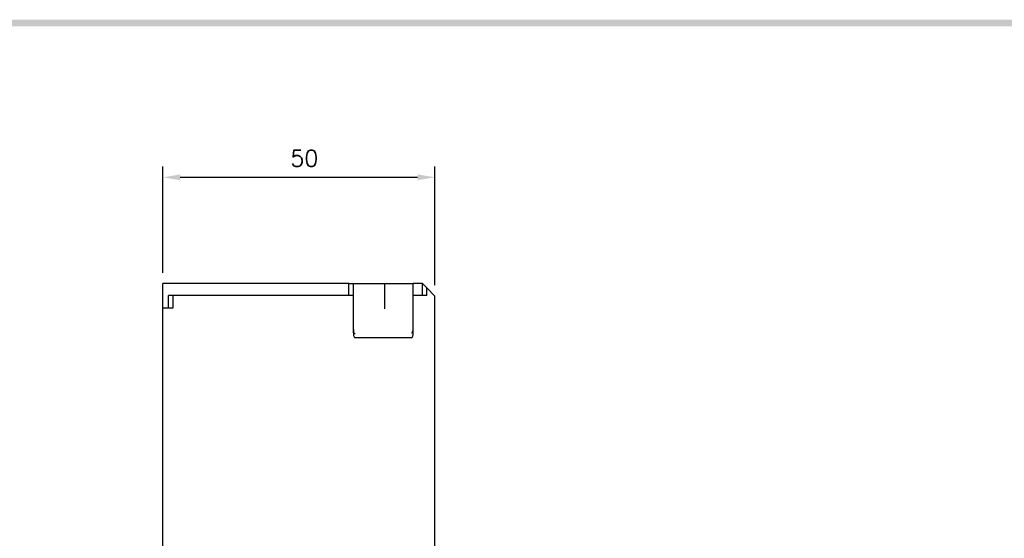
# Model space of a CAD drawing. Extents: x 2148 to 5237, y -907 to 1442.
# Tile 27 of 28: x 4794 to 4975, y 1342 to 1437. Entities that reach past the tile are written whole.
import ezdxf

# ---------------------------------------------------------------- set-up
doc = ezdxf.new("R2010")
doc.units = 0
doc.header["$LTSCALE"] = 3
doc.header["$MEASUREMENT"] = 0
doc.layers.get('Defpoints').update_dxf_attribs({"linetype": 'CONTINUOUS'})
doc.layers.add('di', color=3, linetype='CONTINUOUS')
doc.layers.add('dwg', color=7, linetype='CONTINUOUS')
doc.styles.add('KIM', font='ROMANS.shx', dxfattribs={"height": 5, "bigfont": 'GSG1.shx'})
doc.styles.get("Standard").update_dxf_attribs({"font": 'romans.shx', "height": 3, "bigfont": 'ghs.shx'})
doc.dimstyles.new('STANDARD$0', dxfattribs={"dimtxt": 5, "dimasz": 5, "dimexe": 1, "dimexo": 2, "dimgap": 2, "dimtad": 1, "dimdec": 4, "dimzin": 12, "dimdsep": 46, "dimtxsty": 'KIM', "dimcen": -1, "dimdle": 0.1, "dimadec": 0, "dimazin": 0, "dimtfac": 1, "dimtdec": 4, "dimtmove": 0, "dimatfit": 3, "dimfxl": 0, "dimtolj": 1, "dimtzin": 0, "dimarcsym": 0})

# ---------------------------------------------------------------- blocks, each defined once
blk = doc.blocks.new('*D143')
at = {"layer": 'Defpoints', "color": 0}
for p in [(4870.67, 1408.49), (4820.67, 1388.94), (4870.67, 1386.64)]:
    blk.add_point(p, dxfattribs=at)
at = {"layer": 'di'}
for p, q in [((4820.67, 1390.94), (4820.67, 1410.49)), ((4870.67, 1388.64), (4870.67, 1410.49)), ((4823.87, 1408.49), (4867.47, 1408.49))]:
    blk.add_line(p, q, dxfattribs=at)
for points in [[(4823.87, 1409.03), (4823.87, 1407.96), (4820.67, 1408.49)], [(4867.47, 1409.03), (4867.47, 1407.96), (4870.67, 1408.49)]]:
    blk.add_solid(points, dxfattribs=at)
at = {"layer": 'di', "insert": (4846.67, 1411.99), "char_height": 3, "attachment_point": 5}
blk.add_mtext('\\A1;50', dxfattribs=at)

msp = doc.modelspace()

# ---------------------------------------------------------------- linework, layer by layer
at = {"layer": 'di'}
for p, q in [((4854.873, 1388.937), (4820.673, 1388.937)), ((4820.673, 1384.437), (4820.673, 1388.937)), ((4854.873, 1388.937), (4855.673, 1388.937)), ((4854.873, 1386.737), (4854.873, 1388.937)), ((4855.673, 1388.937), (4855.673, 1386.737)), ((4855.673, 1388.937), (4861.115, 1388.937)), ((4861.115, 1388.937), (4861.373, 1388.937)), ((4861.373, 1388.937), (4861.373, 1384.274)), ((4861.373, 1388.937), (4861.673, 1388.937)), ((4861.673, 1388.937), (4862.125, 1388.937)), ((4862.125, 1388.937), (4862.22, 1388.937)), ((4862.22, 1388.937), (4866.673, 1388.937)), ((4868.373, 1388.937), (4866.673, 1388.937)), ((4866.673, 1386.737), (4866.673, 1388.937)), ((4868.373, 1386.737), (4868.373, 1388.937)), ((4869.173, 1388.137), (4868.373, 1388.937)), ((4823.867, 1386.737), (4821.673, 1386.737)), ((4821.673, 1384.437), (4821.673, 1386.737)), ((4822.48, 1386.737), (4822.48, 1384.437)), ((4854.873, 1386.737), (4823.873, 1386.737)), ((4855.673, 1386.737), (4854.873, 1386.737)), ((4855.673, 1386.737), (4855.673, 1380.003)), ((4866.673, 1380.003), (4866.673, 1386.737)), ((4868.373, 1386.737), (4866.673, 1386.737)), ((4869.173, 1386.737), (4868.373, 1386.737)), ((4870.673, 1386.637), (4869.173, 1388.137)), ((4869.173, 1386.737), (4869.173, 1388.137)), ((4870.673, 1334.737), (4870.673, 1386.637)), ((4820.673, 1337.311), (4820.673, 1384.437)), ((4822.48, 1384.437), (4820.673, 1384.437)), ((4866.373, 1378.937), (4855.973, 1378.937))]:
    msp.add_line(p, q, dxfattribs=at)
for centre, major_axis, ratio, start_param, end_param in [((4855.973, 1380.828), (0.043, 1.076), 0.2759729, 1.7140684, 2.9690197), ((4855.973, 1380.003), (0, 1.067), 0.2812704, 1.5707963, 3.1415927), ((4855.973, 1379.794), (-0.298, 0.188), 0.2041303, 1.3834896, 1.6993347), ((4866.373, 1380.003), (0, 1.067), 0.2812704, 3.1415927, 4.712389), ((4866.373, 1379.948), (-0.299, -0.113), 0.2484092, 1.4773874, 1.9039736), ((4866.373, 1381.027), (-0.098, 1.12), 0.2533576, 3.2364835, 4.3806936)]:
    msp.add_ellipse(centre, major_axis=major_axis, ratio=ratio, start_param=start_param, end_param=end_param, dxfattribs=at)
at = {"layer": 'dwg'}
msp.add_trace([(4253.118, 1437.493), (4254.318, 1436.293), (5232.318, 1437.493), (5231.118, 1436.293)], dxfattribs=at)

# ---------------------------------------------------------------- dimensions: what is measured, and where the dimension line sits
at = {"layer": 'di'}
dim = msp.add_linear_dim(base=(4870.673, 1408.494), p1=(4820.673, 1388.937), p2=(4870.673, 1386.637), dimstyle='STANDARD$0', override={"dimtxt": 4, "dimasz": 3.2, "dimexe": 2, "dimdec": 2, "dimzin": 8, "dimtxsty": 'Standard', "dimcen": 0, "dimclrd": 256, "dimclre": 256, "dimclrt": 256, "dimadec": 2, "dimazin": 2, "dimtfac": 0.6, "dimtdec": 2, "dimtzin": 8, "dimlwd": 65535, "dimlwe": 65535, "dimarcsym": 1}, dxfattribs=at)
dim.commit()
dim.dimension.update_dxf_attribs({"geometry": '*D143', "text_midpoint": (4846.673, 1408.494), "dimtype": 160})

doc.saveas('drawing.dxf')
